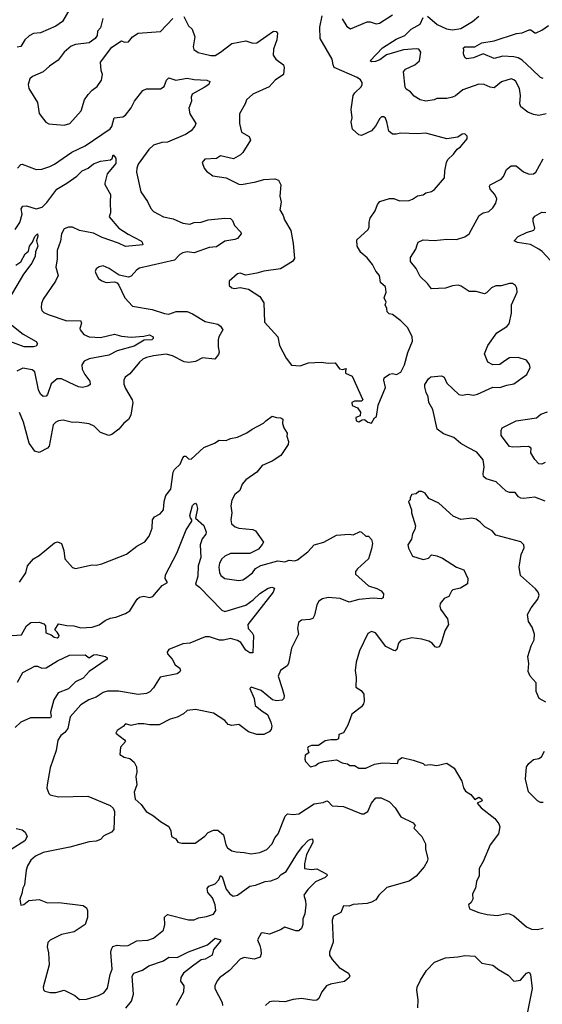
# Model space of a CAD drawing. Extents: x 2199565 to 2323334, y 894172 to 1018966.
# Tile 201 of 256: x 2257666 to 2261409, y 958302 to 965359. Entities that reach past the tile are written whole.
import ezdxf

# ---------------------------------------------------------------- set-up
doc = ezdxf.new("R2010")
doc.units = 0

msp = doc.modelspace()

# ---------------------------------------------------------------- linework, layer by layer
at = {"layer": '0CON10XD'}
for points in [[(2258071.2, 965518.8), (2257973.3, 965345), (2257925, 965313.3), (2257815.5, 965264.5), (2257765, 965258.8), (2257735, 965243.6), (2257702.2, 965215), (2257673.6, 965166.4), (2257648.9, 965161.1)], [(2258262.3, 965367.7), (2258245, 965300), (2258223.9, 965276.1), (2258220, 965245), (2258206.7, 965225), (2258165, 965194), (2258065, 965181.4), (2258035, 965170), (2257984, 965125), (2257941.7, 965068.3), (2257880, 965025), (2257835.4, 964984.6), (2257758.8, 964951.2), (2257740, 964935), (2257726.2, 964895), (2257732, 964865), (2257792.9, 964765), (2257805.6, 964685.6), (2257836.7, 964646.7), (2257853.8, 964625), (2257875, 964612.5), (2257985, 964603.1), (2258025.3, 964614.7), (2258105.7, 964705), (2258130.8, 964785), (2258157.4, 964822.6), (2258185.4, 964854.6), (2258220.7, 964879.3), (2258251.2, 964925), (2258258.8, 964965), (2258250, 964995), (2258246.2, 965053.8), (2258325, 965162.5), (2258395, 965207.5), (2258417, 965197), (2258445, 965200), (2258473.3, 965235), (2258515, 965261.2), (2258675, 965274.3), (2258763.7, 965366.3)], [(2258841.7, 965381.7), (2258874.2, 965314.2), (2258901.7, 965291.7), (2258920.8, 965235), (2258909.2, 965165), (2258914, 965145), (2258945, 965122.9), (2258985, 965114.4), (2259035, 965101.4), (2259065, 965102.5), (2259104, 965125), (2259185, 965187.3), (2259285, 965207.8), (2259335, 965190.5), (2259365, 965192.7), (2259485, 965276.2), (2259502.5, 965275), (2259512.3, 965262.3), (2259508.6, 965215), (2259483.6, 965146.4), (2259481.4, 965105), (2259500.8, 965075), (2259555.7, 965035), (2259560.8, 965015), (2259555.8, 964965), (2259496, 964925), (2259453.6, 964876.4), (2259335, 964824), (2259290, 964785), (2259280, 964755), (2259240.8, 964685), (2259240.8, 964615), (2259255, 964552.5), (2259310.8, 964520.8), (2259319.2, 964495), (2259265, 964406.2), (2259248.7, 964391.3), (2259197.3, 964362.7), (2259105, 964382.5), (2259075, 964363.3), (2258991.2, 964358.8), (2258973.3, 964335), (2258986.7, 964295), (2259004.1, 964274.1), (2259050.5, 964240.5), (2259145, 964226), (2259235, 964181.2), (2259255, 964178), (2259357.1, 964197.1), (2259415, 964214.5), (2259492.3, 964217.7), (2259519.1, 964209.1), (2259537.5, 964175), (2259528.5, 964095), (2259539.5, 964050.5), (2259529.4, 963995), (2259552.9, 963955), (2259561.9, 963925), (2259609.1, 963849.1), (2259623.6, 963755), (2259633.4, 963646.6), (2259619.2, 963625), (2259535, 963574.2), (2259415, 963555.7), (2259365, 963542), (2259285, 963528.8), (2259245, 963543.3), (2259225, 963536.7), (2259167.5, 963485), (2259167.5, 963455), (2259185, 963437.5), (2259205, 963433.3), (2259245, 963440), (2259305, 963426.7), (2259385, 963376.2), (2259415, 963330), (2259420.5, 963190.5), (2259515.8, 963085), (2259526.2, 963025), (2259573.9, 962933.9), (2259612.7, 962882.7), (2259675, 962878), (2259735, 962898.6), (2259825, 962903.8), (2259875, 962896.2), (2259925, 962900), (2259956.7, 962856.7), (2259977.5, 962852.5), (2260005, 962860), (2259998.3, 962841.7), (2260000, 962825), (2260046.7, 962805), (2260123.3, 962635), (2260115, 962623.8), (2260065, 962626), (2260043.8, 962615), (2260047.5, 962595), (2260085, 962576.7), (2260107.5, 962545), (2260105, 962520), (2260073, 962507), (2260075, 962483.3), (2260095, 962477.5), (2260118.3, 962491.7), (2260135, 962492.5), (2260160, 962475), (2260185, 962467.5), (2260207.5, 962505), (2260222.5, 962515), (2260233.6, 962596.4), (2260286.1, 962723.9), (2260274, 962775), (2260277, 962793), (2260315, 962818.8), (2260335, 962823.3), (2260365, 962816.7), (2260395, 962832.5), (2260421.2, 962885), (2260445.9, 962974.1), (2260480, 963055), (2260476.2, 963085), (2260445, 963150), (2260395, 963201.2), (2260335, 963246.2), (2260311.7, 963251.7), (2260297.5, 963265), (2260295, 963290), (2260282.5, 963315), (2260290, 963335), (2260276.7, 963365), (2260291.2, 963405), (2260286.7, 963445), (2260250, 963475), (2260242.9, 963525), (2260217.1, 963557.1), (2260192, 963605), (2260155, 963651.2), (2260109.4, 963689.4), (2260082, 963735), (2260079.7, 963780.3), (2260161.2, 963855), (2260169.2, 963875), (2260167.9, 963907.9), (2260175, 963936.2), (2260212.1, 963987.9), (2260228.1, 964035), (2260245, 964055.5), (2260315, 964076.4), (2260346.4, 964076.4), (2260385, 964061.4), (2260455.9, 964064.1), (2260478.3, 964071.7), (2260514.2, 964095.8), (2260555, 964103.3), (2260575, 964118.8), (2260615, 964126.7), (2260637.7, 964142.3), (2260708.8, 964225), (2260710, 964275), (2260722.9, 964335), (2260733.3, 964356.7), (2260773.3, 964395), (2260798.3, 964431.7), (2260823, 964447), (2260870, 964505), (2260870, 964525), (2260855, 964540), (2260835, 964537.5), (2260805, 964517.5), (2260725, 964503.8), (2260575.7, 964545.7), (2260515, 964540), (2260395.6, 964545.6), (2260362.2, 964537.8), (2260335, 964539.4), (2260310.6, 964560.6), (2260295, 964627.5), (2260285, 964652.5), (2260273.6, 964663.6), (2260258.3, 964661.7), (2260245, 964650), (2260213.8, 964595), (2260186.6, 964563.4), (2260115, 964528.8), (2260095, 964533.8), (2260048.8, 964575), (2260040.6, 964625), (2260047.5, 964655), (2260040.6, 964715), (2260055.5, 964815), (2260066.7, 964835), (2260111.7, 964878.3), (2260120, 964895), (2260118.9, 964908.9), (2260107.2, 964927.2), (2260082.5, 964945), (2259919.4, 965015), (2259910, 965035), (2259904.5, 965075), (2259817.7, 965225), (2259814.8, 965305), (2259833, 965387)], [(2259975, 965364.5), (2260009.2, 965309.2), (2260035, 965292.7), (2260155, 965343.8), (2260175, 965344), (2260219.5, 965329.5), (2260243.3, 965335), (2260335, 965394)], [(2261436.2, 964685), (2261385, 964671.9), (2261345, 964678.6), (2261305.6, 964695.6), (2261254.2, 964735), (2261247.1, 964755), (2261253.1, 964815), (2261245.5, 964865.5), (2261218.6, 964915), (2261205, 964928.1), (2261185, 964935.5), (2261117, 964913), (2261065, 964870.9), (2261035, 964874.6), (2260993.6, 964893.6), (2260955, 964896.2), (2260838.8, 964855), (2260787.7, 964812.3), (2260765, 964802.5), (2260725, 964793.1), (2260653.8, 964795), (2260634.5, 964785.5), (2260575, 964774.5), (2260535, 964784.4), (2260491.7, 964811.7), (2260465, 964840.8), (2260435, 964860.8), (2260427.5, 964875), (2260415.8, 964985), (2260428.8, 965005), (2260496.7, 965035), (2260530, 965065), (2260540, 965125), (2260525, 965146.7), (2260505, 965150), (2260415, 965142.5), (2260294.2, 965105.8), (2260245, 965071.5), (2260215, 965058.6), (2260186.2, 965056.2), (2260176.7, 965065), (2260263.3, 965156.7), (2260361.7, 965218.3), (2260425, 965245.9), (2260470.2, 965289.8), (2260535, 965327.8), (2260554.7, 965375)], [(2260585.6, 965385), (2260655, 965324.5), (2260722.7, 965292.7), (2260765, 965286.8), (2260826, 965295), (2260908.8, 965345), (2260953.8, 965385)], [(2261415, 964937.5), (2261395, 964945.6), (2261333.8, 965005), (2261265, 965069.7), (2261235, 965085.3), (2261205, 965091.9), (2261125, 965097.5), (2261065, 965081.5), (2260985, 965114.5), (2260915, 965086.2), (2260865, 965078.8), (2260855, 965087.5), (2260844.2, 965115), (2260846, 965145), (2260841.2, 965155), (2260855, 965164), (2260925, 965164.5), (2260975, 965192.4), (2261065, 965206.2), (2261225, 965259.5), (2261265, 965265.5), (2261315, 965285.6), (2261326.4, 965286.4), (2261355, 965265.7), (2261365, 965265.7), (2261405, 965283.1), (2261453.3, 965316.7)], [(2257651.2, 964295), (2257675, 964322), (2257685, 964324.3), (2257785, 964284.2), (2257825, 964287.5), (2257882.5, 964307.5), (2257915, 964323.1), (2258040.2, 964409.8), (2258135, 964455.6), (2258313.4, 964576.6), (2258325, 964593.3), (2258342.5, 964655), (2258405, 964663.3), (2258424, 964675), (2258465, 964727.1), (2258488.1, 964775), (2258548.3, 964851.7), (2258575, 964864), (2258675, 964862.5), (2258700.3, 964879.7), (2258717.5, 964925), (2258735, 964942.5), (2258785, 964924.5), (2258865, 964940.5), (2258915, 964930.4), (2259006, 964926), (2259028, 964915), (2259021.2, 964895), (2258988.3, 964871.7), (2258900.8, 964825), (2258893.6, 964803.6), (2258896.2, 964775), (2258876.7, 964725), (2258883.8, 964685), (2258927.1, 964615), (2258921.4, 964595), (2258895, 964562), (2258854.6, 964535.4), (2258725, 964480.6), (2258685, 964477.8), (2258625, 964459.2), (2258590.7, 964429.3), (2258515, 964324), (2258504.6, 964295), (2258503.9, 964265), (2258534.3, 964125), (2258582.5, 964055), (2258606, 964005), (2258625, 963984.2), (2258695, 963945.8), (2258765, 963932.5), (2258835, 963899.4), (2258884.4, 963894.4), (2258915, 963906.5), (2258965, 963907.9), (2259015, 963923.5), (2259135.9, 963935.9), (2259175, 963933.8), (2259189.7, 963919.7), (2259205, 963884), (2259250.8, 963835), (2259252, 963825), (2259225, 963790.8), (2259207.6, 963782.4), (2259135, 963770.6), (2259075, 963730), (2259022.7, 963727.3), (2258915, 963688.9), (2258865, 963694.5), (2258835, 963688.9), (2258813.1, 963676.9), (2258773.9, 963636.1), (2258525, 963578.9), (2258505, 963567.1), (2258465, 963520.8), (2258445, 963512.5), (2258378.3, 963528.3), (2258306.7, 963575), (2258265, 963594), (2258235, 963588.8), (2258215, 963572.5), (2258206.7, 963555), (2258210.5, 963540.5), (2258231.2, 963505), (2258255, 963486.7), (2258285, 963476.2), (2258345, 963480), (2258365, 963472.5), (2258377.1, 963457.1), (2258418.6, 963365), (2258475, 963306), (2258615, 963281.1), (2258703.1, 963253.1), (2258735, 963248.5), (2258787, 963267), (2258865, 963267.3), (2258905, 963251.8), (2258995, 963195.6), (2259085, 963176.2), (2259105, 963163.3), (2259122, 963135), (2259093.2, 963086.8), (2259087.3, 963065), (2259086.9, 963015), (2259094.4, 962975), (2259090.9, 962959.1), (2259064.2, 962925.8), (2258975, 962935.5), (2258925, 962909.5), (2258877.6, 962902.4), (2258845, 962907.1), (2258760.2, 962950.2), (2258715, 962960.6), (2258625, 962948.9), (2258575, 962938.2), (2258548.1, 962925), (2258524.4, 962905), (2258455, 962820.8), (2258422.6, 962797.4), (2258412.5, 962775), (2258412.7, 962747.3), (2258423.1, 962715), (2258470.6, 962635), (2258475.7, 962615), (2258462.3, 962525), (2258445, 962494.4), (2258412.4, 962467.6), (2258377.5, 962425), (2258325, 962386), (2258305, 962378.8), (2258245, 962400.8), (2258200, 962445), (2258165, 962462.9), (2258075, 962474.4), (2258045, 962472.5), (2257977.9, 962487.9), (2257945, 962484.3), (2257924.6, 962475.4), (2257905.7, 962455), (2257877.8, 962302.2), (2257865, 962288), (2257805, 962257.5), (2257775, 962267.1), (2257734.5, 962325), (2257693.6, 962475), (2257664.6, 962544.6)], [(2257634.6, 963855), (2257667.8, 963905), (2257683.5, 963965), (2257677.9, 964002.1), (2257688.1, 964021.9), (2257715.6, 964024.4), (2257785, 964002.7), (2257826.9, 964015), (2257861.8, 964048.2), (2257932.9, 964145), (2258005, 964187.1), (2258075, 964237.1), (2258113.9, 964276.1), (2258155.7, 964294.3), (2258195, 964326.9), (2258245, 964344), (2258316.7, 964355), (2258327.5, 964365), (2258335, 964390), (2258355.9, 964365.9), (2258355, 964329.2), (2258292.2, 964255), (2258276.4, 964186.4), (2258276.7, 964176.7), (2258316.2, 964105), (2258315, 964050), (2258316, 963975), (2258306, 963945), (2258377.1, 963865), (2258442.2, 963822.2), (2258533.3, 963775), (2258543.3, 963765), (2258547.5, 963745), (2258425, 963733.3), (2258375, 963757.6), (2258257.4, 963797.4), (2258195, 963829.6), (2258095, 963849.1), (2258045, 963871.2), (2258015, 963870.8), (2257985, 963859.5), (2257966.8, 963825), (2257959.4, 963770.6), (2257935.4, 963705), (2257935.5, 963645), (2257925.6, 963585.6), (2257941.1, 963525), (2257922.5, 963485), (2257834.4, 963355), (2257823.1, 963325), (2257820.8, 963295), (2257826, 963275), (2257840.3, 963260.3), (2257870, 963245), (2258005, 963200.8), (2258102.9, 963202.9), (2258109.2, 963185), (2258096.7, 963145), (2258100, 963135), (2258125, 963102.2), (2258165, 963086.9), (2258245, 963081.8), (2258345, 963104.6), (2258395, 963091.8), (2258465, 963084), (2258555, 963090), (2258595, 963100.4), (2258622.2, 963085), (2258622.5, 963075), (2258612.5, 963065), (2258557.5, 963062.5), (2258485, 963017.9), (2258365, 962986.1), (2258305, 962954.6), (2258165, 962929.1), (2258127.5, 962912.5), (2258110.5, 962885), (2258114.5, 962855), (2258132.7, 962815), (2258169.3, 962769.3), (2258170, 962745), (2258155, 962731.5), (2258115, 962723.1), (2258087, 962727), (2258060.3, 962740.3), (2257965, 962784.3), (2257935, 962784.4), (2257891.9, 962748.1), (2257865, 962672), (2257855, 962660.8), (2257835, 962658), (2257815, 962676), (2257801.5, 962705), (2257775.6, 962835), (2257755, 962850), (2257688.9, 962861.1), (2257645, 962839.5)], [(2261428.8, 961908.8), (2261355, 961937.8), (2261275, 961926.5), (2261255, 961929.5), (2261239.4, 961939.4), (2261215, 961970), (2261175, 961970), (2261149.1, 961979.1), (2261077.4, 962047.4), (2261007.7, 962067.7), (2260988.8, 962085), (2260984.2, 962104.2), (2260992.5, 962155), (2260984.2, 962205), (2260940.3, 962260.3), (2260879.4, 962289.4), (2260825, 962321.9), (2260775.2, 962365.2), (2260701.2, 962391.2), (2260657.1, 962425), (2260624.2, 962565), (2260595.8, 962615), (2260590.6, 962655), (2260576, 962686), (2260566.5, 962725), (2260568.6, 962745), (2260594.3, 962785), (2260611.7, 962798.3), (2260687.5, 962807.5), (2260705, 962796.2), (2260724.2, 962755), (2260812.2, 962672.2), (2260835, 962668.1), (2260875, 962674.3), (2260915, 962668.6), (2260945, 962675.8), (2261054.3, 962725.7), (2261105, 962722), (2261155, 962740), (2261205, 962748.8), (2261298.8, 962815), (2261320.8, 962865), (2261317.6, 962887.6), (2261295, 962919.2), (2261235, 962936.7), (2261175, 962934.4), (2261141.2, 962915), (2261105, 962887.5), (2261054.2, 962884.2), (2261018.8, 962905), (2260995.8, 962965), (2261018.1, 963025), (2261084.4, 963115), (2261155, 963160), (2261170.7, 963179.3), (2261189.4, 963255), (2261187.5, 963315), (2261230, 963405), (2261227.5, 963435), (2261216.7, 963455), (2261195, 963468.8), (2261175, 963468.8), (2261115, 963451.2), (2261075, 963452.5), (2261045, 963436.2), (2261009.1, 963400.9), (2260995, 963394.3), (2260935, 963410), (2260885, 963411.2), (2260828.5, 963448.5), (2260805.6, 963455.6), (2260765, 963452.5), (2260715, 963435.5), (2260615, 963430), (2260587.8, 963467.8), (2260535, 963517.5), (2260505, 963576.2), (2260464, 963625), (2260465.8, 963655), (2260503.8, 963715), (2260513.8, 963745), (2260520, 963765), (2260555, 963780.8), (2260635, 963777.1), (2260725.8, 963785.8), (2260795, 963782.5), (2260855, 963802.9), (2260885, 963824.2), (2260955.7, 963954.3), (2260985, 963974), (2261026.7, 963985), (2261055, 964010), (2261075, 964043.3), (2261082.9, 964075), (2261070, 964105), (2261034.3, 964145), (2261030.8, 964165), (2261036, 964175), (2261114.6, 964215.4), (2261131.4, 964235), (2261152, 964285), (2261185, 964310.8), (2261220.9, 964310.9), (2261275, 964268), (2261315, 964252.9), (2261345, 964254.2), (2261363.1, 964266.9), (2261415, 964360.8)], [(2261465, 963634.4), (2261407.6, 963697.6), (2261384.7, 963714.7), (2261325, 963748.6), (2261230.9, 963760.9), (2261206.7, 963775), (2261235, 963805.7), (2261295, 963834.4), (2261348.5, 963851.5), (2261355.6, 963865), (2261342.5, 963915), (2261343.3, 963935), (2261355, 963950), (2261405, 963978.8), (2261435, 963978)], [(2257639.7, 963600.3), (2257675, 963623.1), (2257705, 963680.6), (2257729.7, 963700.3), (2257737.3, 963735), (2257757.9, 963765), (2257774.5, 963805), (2257795, 963823.3), (2257797.4, 963807.4), (2257787.1, 963775), (2257795.4, 963735), (2257780, 963695), (2257778, 963665), (2257754.4, 963615), (2257694.4, 963535), (2257590.2, 963359.8)], [(2257610.7, 963170.7), (2257692, 963105), (2257785, 963051.4), (2257794, 963035), (2257785, 963020), (2257765.5, 963014.5), (2257697.5, 963015), (2257525, 963079.4)], [(2261428.8, 962185), (2261405, 962172.5), (2261385, 962176.7), (2261355, 962206.7), (2261327.5, 962255), (2261328, 962288), (2261310.5, 962300.5), (2261194.6, 962294.6), (2261175, 962299.2), (2261115, 962380), (2261113.3, 962415), (2261122.5, 962435), (2261222.5, 962485), (2261366.7, 962505), (2261397.4, 962532.6), (2261445, 962548.2)], [(2257915, 961609.2), (2257937.1, 961617.1), (2257965, 961603.8), (2257982.5, 961555), (2257990, 961495), (2258045, 961433.3), (2258065, 961426.2), (2258185, 961452), (2258215, 961450), (2258255, 961458.8), (2258431.7, 961528.3), (2258505, 961586), (2258563, 961617), (2258593.2, 961656.8), (2258615.6, 961715), (2258617.1, 961775), (2258632, 961795), (2258673.1, 961816.9), (2258695.5, 961845), (2258700.8, 961905), (2258711.7, 961948.3), (2258749.2, 961995), (2258764.5, 962115.5), (2258774.5, 962135.5), (2258815, 962173.8), (2258835, 962218.8), (2258845, 962230), (2258855, 962230), (2258875, 962212), (2258895, 962210), (2258985, 962293.5), (2259060.8, 962325), (2259095, 962345.6), (2259145, 962343.5), (2259175, 962358.5), (2259225, 962366.7), (2259292.4, 962397.6), (2259331.2, 962425), (2259413.1, 962466.9), (2259428.8, 962485), (2259475, 962516.7), (2259505, 962506.7), (2259536.4, 962506.4), (2259550, 962495), (2259549.2, 962465), (2259558, 962435), (2259582.5, 962395), (2259580, 962375), (2259591.4, 962335), (2259589.2, 962315), (2259536.2, 962235), (2259473.3, 962195), (2259403.8, 962165), (2259363.8, 962115), (2259285, 962062), (2259260.7, 962029.3), (2259241.9, 961985), (2259206, 961955), (2259185.7, 961915), (2259179.2, 961875), (2259186, 961825), (2259178.8, 961775), (2259183.8, 961745), (2259210, 961725), (2259235, 961715.8), (2259335, 961705.8), (2259355, 961696), (2259412.5, 961615), (2259402.3, 961597.7), (2259376.7, 961565), (2259315, 961534), (2259175, 961533.3), (2259135, 961514.4), (2259114.4, 961495), (2259098.1, 961465), (2259093.1, 961435), (2259097, 961397), (2259106, 961375), (2259135, 961353.1), (2259235, 961340), (2259265, 961344.3), (2259284.4, 961355.6), (2259334, 961395), (2259355, 961426.2), (2259392.7, 961447.3), (2259515, 961480), (2259564.5, 961474.5), (2259595, 961485.6), (2259635, 961481.5), (2259655, 961487.5), (2259730, 961545), (2259774.7, 961595.3), (2259844.6, 961615.4), (2259935, 961665.6), (2260025, 961671.5), (2260055, 961667.5), (2260105, 961690), (2260115, 961686.7), (2260145, 961657.5), (2260165, 961656.7), (2260185, 961633.3), (2260192.9, 961605), (2260186.2, 961566.2), (2260164.3, 961495), (2260085.7, 961424.3), (2260072, 961405), (2260072, 961385), (2260165, 961301.5), (2260225, 961283.1), (2260253.8, 961265), (2260271.2, 961245), (2260270, 961215), (2260255, 961208.6), (2260197.6, 961212.4), (2260095, 961202.5), (2260025.5, 961184.5), (2259960.9, 961210.9), (2259875, 961218.5), (2259835, 961209.2), (2259808.8, 961191.2), (2259794.3, 961165.7), (2259778.3, 961091.7), (2259765, 961066.2), (2259745, 961059.4), (2259685, 961055.8), (2259662.1, 961037.9), (2259656.5, 960995), (2259662.3, 960955), (2259612.9, 960855), (2259591.5, 960745), (2259581.2, 960728.8), (2259535, 960694.2), (2259517.8, 960655), (2259546.7, 960565), (2259559.4, 960515), (2259556.8, 960493.2), (2259545, 960481.9), (2259505, 960478.2), (2259476, 960485), (2259395, 960550.8), (2259325, 960575.8), (2259313.3, 960566.7), (2259346.2, 960493.8), (2259352.5, 960445), (2259402.4, 960402.4), (2259440.6, 960380.6), (2259464.4, 960325), (2259470.8, 960295), (2259467, 960273), (2259453.3, 960255), (2259415, 960237.1), (2259365, 960236), (2259304.3, 960254.3), (2259235, 960306.9), (2259185, 960301.2), (2259158.8, 960308.8), (2259135, 960335.7), (2259055, 960387.8), (2258925, 960415.7), (2258865, 960408), (2258838.8, 960385), (2258795, 960360), (2258744.1, 960345.9), (2258665, 960304.2), (2258595, 960304.4), (2258555, 960311.9), (2258515, 960312), (2258465, 960300), (2258425, 960312.5), (2258406.8, 960293.2), (2258363.3, 960265), (2258353.8, 960245), (2258417.5, 960197.5), (2258424, 960185), (2258388, 960145), (2258383.9, 960093.9), (2258414.1, 960074.1), (2258455, 960063.3), (2258485, 960036.7), (2258502.5, 960005), (2258506.1, 959966.1), (2258498.8, 959935), (2258504.1, 959875.9), (2258486.1, 959823.9), (2258492.7, 959772.7), (2258536, 959735), (2258573.1, 959683.1), (2258625, 959654), (2258675, 959612.9), (2258735, 959576), (2258747.5, 959545), (2258753.8, 959505), (2258785, 959487.5), (2258800, 959465), (2258827, 959457), (2258922.3, 959457.7), (2258991.9, 959508.1), (2259016.5, 959533.5), (2259055, 959549.4), (2259085, 959551.4), (2259125, 959516), (2259142.5, 959445), (2259155, 959424.2), (2259185, 959402), (2259215.9, 959394.1), (2259275, 959390.8), (2259325, 959380), (2259385, 959390), (2259435, 959411.2), (2259475, 959452.9), (2259494.6, 959495.4), (2259518.1, 959525), (2259568.2, 959651.8), (2259585, 959668.6), (2259625, 959661.8), (2259665, 959668.2), (2259775, 959739.2), (2259840.6, 959749.4), (2259865, 959760), (2259875, 959757.1), (2259905, 959724.5), (2259985, 959719.6), (2260115, 959668.1), (2260131.7, 959668.3), (2260158.8, 959685), (2260186.2, 959745), (2260217, 959783), (2260255, 959783.3), (2260315, 959753.3), (2260355, 959710), (2260395, 959646.2), (2260485, 959602.5), (2260497.5, 959585), (2260490, 959565), (2260545.8, 959505.8), (2260572.5, 959452.5), (2260571.2, 959415), (2260588, 959345), (2260584, 959325), (2260563, 959287), (2260505, 959221.2), (2260455, 959184.4), (2260295, 959139.2), (2260238.8, 959085), (2260217.6, 959052.4), (2260185, 959034.2), (2260155, 959025.8), (2260055, 959017.5), (2260025, 959006.2), (2259985, 959007.1), (2259965, 958960), (2259913.8, 958935), (2259902.9, 958905), (2259912.2, 958747.8), (2259885.7, 958675), (2259885.8, 958655), (2259903.6, 958623.6), (2259955, 958566.2), (2260020, 958525), (2260030, 958505), (2260025, 958493.8), (2259992.5, 958465), (2259892.1, 958447.9), (2259863.3, 958435), (2259829.1, 958390.9), (2259808, 958345), (2259795, 958332), (2259775, 958329.2), (2259685, 958343.8), (2259625, 958336), (2259565, 958319.2), (2259485, 958326.2), (2259455, 958319.2), (2259426.6, 958293.4)], [(2261435, 960466.9), (2261386.2, 960495), (2261364.5, 960544.5), (2261365.4, 960605.4), (2261323.1, 960653.1), (2261306.6, 960686.6), (2261311.5, 960745), (2261305.5, 960795), (2261328, 960872), (2261350, 960915), (2261352, 960955), (2261335.8, 961005), (2261309.2, 961045), (2261302.5, 961095), (2261328, 961145), (2261376.7, 961205), (2261386, 961235), (2261380, 961255), (2261359.7, 961279.7), (2261253.8, 961375), (2261244.3, 961435.7), (2261258.6, 961525), (2261280, 961575), (2261276.7, 961595), (2261255, 961617.5), (2261076.7, 961665), (2261048.8, 961695), (2260996.7, 961725), (2260965, 961758), (2260935, 961778.8), (2260905, 961786.9), (2260825, 961776.2), (2260770.9, 961800.9), (2260667.5, 961895), (2260597, 961927), (2260570, 961965), (2260545, 961977.5), (2260525, 961976.7), (2260505, 961960), (2260473.6, 961956.4), (2260462.5, 961935), (2260461.7, 961918.3), (2260450, 961905), (2260473.3, 961845), (2260471.2, 961825), (2260500.5, 961730.5), (2260496, 961705), (2260478.8, 961675), (2260472, 961635), (2260446.2, 961595), (2260450.5, 961570.5), (2260480, 961515), (2260555, 961490), (2260595, 961500), (2260615, 961522.5), (2260653.6, 961516.4), (2260695, 961500.8), (2260795, 961435.8), (2260847.3, 961417.3), (2260876.7, 961355), (2260872.5, 961315), (2260822.5, 961285), (2260768.3, 961271.7), (2260757.5, 961262.5), (2260740, 961225), (2260705, 961210), (2260677.5, 961175), (2260673.9, 961156.1), (2260679.2, 961135), (2260728.8, 961065), (2260736, 961025), (2260710.3, 960979.7), (2260685, 960890), (2260669.2, 960865), (2260655, 960858.6), (2260642, 960865), (2260621.3, 960891.3), (2260596.7, 960905), (2260545, 960920), (2260475, 960930), (2260395, 960909.2), (2260379.3, 960890.7), (2260366.9, 960845), (2260355, 960835.6), (2260345, 960836.9), (2260287.9, 960867.9), (2260214, 960965), (2260185, 960974.4), (2260159.1, 960960.9), (2260100, 960835), (2260076.2, 960755), (2260068.8, 960695), (2260075.8, 960644.2), (2260074, 960575), (2260111.7, 960551.7), (2260131.2, 960525), (2260133.8, 960475), (2260128.8, 960455), (2260113.3, 960435), (2260045, 960382.5), (2260017, 960303), (2259985, 960247.5), (2259952.5, 960235), (2259950, 960205), (2259935, 960198), (2259895, 960196.9), (2259855, 960190), (2259805, 960156.2), (2259755, 960156.7), (2259732, 960148), (2259726.7, 960135), (2259736.7, 960105), (2259711.7, 960088.3), (2259709.3, 960059.3), (2259713.6, 960043.6), (2259750, 960005), (2259785, 960013.8), (2259805, 960030), (2259845, 960043.3), (2259935, 960054), (2259975, 960034), (2260015, 960026.7), (2260030, 960015), (2260065, 960013.3), (2260095, 959996), (2260144.1, 959995.9), (2260207.7, 960022.3), (2260265, 960033.8), (2260371.7, 960028.3), (2260380, 960055), (2260405, 960071.2), (2260485, 960051.2), (2260555, 960027.5), (2260567, 960017), (2260605, 960020), (2260653.9, 960013.9), (2260725, 960030), (2260776.7, 959995), (2260831.7, 959901.7), (2260844.2, 959855), (2260859.1, 959829.1), (2260896.2, 959805), (2260925, 959770), (2260955, 959786.2), (2260972.5, 959775), (2260978.3, 959761.7), (2260942.5, 959745), (2260971.4, 959711.4), (2261069.2, 959635), (2261098, 959595), (2261103.8, 959575), (2261096, 959525), (2261035.8, 959445), (2260984.2, 959325), (2260956.2, 959275), (2260956.1, 959223.9), (2260937.7, 959182.3), (2260931.2, 959135), (2260910, 959095), (2260911.2, 959055), (2260898.3, 959031.7), (2260880, 959015), (2260887, 958987), (2260955, 958960), (2261015, 958946), (2261085, 958939.2), (2261155, 958954), (2261175, 958951.4), (2261205, 958937.5), (2261295, 958856.7), (2261331.2, 958841.2), (2261375, 958839.2), (2261415, 958847.5)], [(2257613.3, 960945), (2257679.6, 960950.4), (2257715.3, 961015), (2257745, 961038.2), (2257805, 961040), (2257838.3, 961028.3), (2257852, 961015), (2257854.6, 960964.6), (2257891.2, 960951.2), (2257913.2, 960933.2), (2257935, 960930), (2257946.7, 960935), (2257948, 960945), (2257935, 960970), (2257917.5, 960985), (2257945, 961028), (2258005, 961017.3), (2258055, 961016), (2258105, 961001.4), (2258185.9, 961005.9), (2258235, 961021.9), (2258277.4, 961052.6), (2258315, 961069.2), (2258355, 961076.8), (2258425, 961103.8), (2258455, 961121.8), (2258507.9, 961205), (2258525, 961220.3), (2258555, 961227.6), (2258595, 961217.3), (2258620.6, 961225), (2258686.4, 961303.6), (2258724, 961325), (2258708.3, 961355), (2258710.1, 961379.9), (2258791.6, 961535), (2258857.3, 961702.7), (2258898, 961765), (2258900, 961775), (2258888.8, 961788.8), (2258885.7, 961805), (2258905, 961877.5), (2258915, 961890), (2258925, 961893.3), (2258933.3, 961885), (2258940, 961855), (2258925.8, 961785.8), (2258984.4, 961735), (2259001.1, 961685), (2258998.2, 961671.8), (2258972.4, 961637.6), (2258958.5, 961595), (2258963.9, 961505), (2258944.2, 961445), (2258941.4, 961371.4), (2258925, 961312.9), (2258955, 961291.8), (2259115, 961126.7), (2259135, 961118), (2259285, 961162.9), (2259339.1, 961200.9), (2259385, 961245.9), (2259445, 961284.4), (2259472, 961292), (2259490, 961285), (2259480.6, 961255), (2259300.6, 961025), (2259302.9, 960995), (2259330.8, 960965), (2259340, 960945), (2259335, 960821.2), (2259315, 960821.9), (2259285, 960840.6), (2259249.6, 960895), (2259225, 960909.7), (2259175, 960925.2), (2259125, 960913.1), (2259097.2, 960912.8), (2259025, 960936.8), (2258993.8, 960936.2), (2258885, 960891.5), (2258835, 960884.7), (2258734.3, 960845), (2258723.3, 960825), (2258724.5, 960814.5), (2258757.5, 960775), (2258778.8, 960735), (2258812.1, 960712.1), (2258817.5, 960695), (2258814, 960685), (2258795, 960670.8), (2258672.7, 960647.3), (2258625, 960571.4), (2258597.4, 960542.6), (2258575, 960528.9), (2258515, 960522.9), (2258375, 960547.7), (2258295, 960547.1), (2258265, 960537.1), (2258215, 960502.9), (2258162, 960485), (2258105, 960448.6), (2258027, 960363), (2258011.1, 960278.9), (2257989.5, 960250.5), (2257960.7, 960229.3), (2257939.2, 960195), (2257928.6, 960121.4), (2257885, 959997.5), (2257862, 959875), (2257861.7, 959851.7), (2257873.9, 959813.9), (2257884, 959804), (2257945, 959790), (2258155, 959793.3), (2258315, 959727.3), (2258335, 959708.6), (2258344.4, 959685), (2258340, 959555), (2258324.4, 959535.6), (2258270, 959510), (2258245.4, 959484.6), (2258215, 959470.6), (2258165, 959467.8), (2258025, 959427.6), (2257835, 959390), (2257779.2, 959365), (2257747.1, 959335), (2257721.9, 959295), (2257713.1, 959265), (2257700.6, 959159.4), (2257688, 959135), (2257682.3, 959097.7), (2257666.7, 959055), (2257675, 959013.8), (2257695, 959018.8), (2257732.7, 959047.3), (2257805.8, 959054.2), (2257865, 959030), (2257947, 959033), (2258121.2, 959011.2), (2258144.3, 958994.3), (2258152, 958975), (2258152.5, 958925), (2258135, 958874), (2258057.2, 958822.8), (2257965, 958802.9), (2257885, 958761.2), (2257868.8, 958745), (2257862, 958715), (2257872.2, 958672.2), (2257877.5, 958585), (2257833.8, 958425), (2257836.4, 958406.4), (2257846.4, 958396.4), (2257885, 958386.2), (2257925, 958388), (2257985, 958402.9), (2258061.2, 958365), (2258095, 958335.8), (2258145, 958340), (2258230, 958365), (2258270, 958385), (2258295, 958417.5), (2258314.2, 958515), (2258329.2, 958555), (2258319.6, 958675), (2258322.9, 958697.1), (2258334.2, 958715.8), (2258365, 958727.1), (2258408.3, 958721.7), (2258442.5, 958725), (2258505, 958758.2), (2258585, 958761.8), (2258625, 958775.6), (2258695.4, 958834.6), (2258705.6, 958875), (2258702.5, 958927.5), (2258725, 958945.8), (2258875, 958906.9), (2258915, 958907.5), (2258947.3, 958922.7), (2259005, 958932.5), (2259055, 958949.2), (2259070.5, 958975), (2259066.9, 959015), (2259047.5, 959065), (2259013.5, 959103.5), (2259008.2, 959131.8), (2259021.5, 959148.5), (2259067.1, 959165), (2259092.5, 959195), (2259104.5, 959225.5), (2259116.9, 959215), (2259145, 959128), (2259172.2, 959095)], [(2257665, 961327.5), (2257710, 961395), (2257721.2, 961445), (2257764.3, 961495.7), (2257805, 961519.2), (2257915, 961609.2)], [(2257649.5, 960610.5), (2257690, 960680), (2257775, 960725.8), (2257795, 960726), (2257825, 960711.4), (2257855, 960714.3), (2257936, 960765), (2258022.5, 960805), (2258135, 960806.2), (2258163.9, 960786.1), (2258195, 960806.4), (2258215, 960809.6), (2258282, 960795), (2258293.3, 960785), (2258291.9, 960775), (2258162.9, 960687.1), (2258120, 960640), (2258065, 960612.4), (2258015, 960563.8), (2257941.5, 960535), (2257910.4, 960485), (2257887.7, 960395), (2257890.6, 960365), (2257886.2, 960355), (2257744.1, 960355.9), (2257675, 960324.1), (2257635, 960286.8)], [(2261415, 959748), (2261395, 959748.8), (2261375, 959761.2), (2261310, 959825), (2261288.6, 959915), (2261296.2, 960005), (2261311.7, 960028.3), (2261345, 960056.7), (2261385, 960062.9), (2261404, 960075), (2261424.5, 960115.5)], [(2257641.7, 959561.7), (2257685, 959552.2), (2257704.4, 959535), (2257720, 959505), (2257704.2, 959475), (2257605, 959411.3)], [(2259172.2, 959095), (2259195, 959078.6), (2259225.4, 959084.6), (2259315, 959149.2), (2259355, 959155.6), (2259425, 959181.9), (2259465, 959186.7), (2259515, 959207.1), (2259538.3, 959231.7), (2259575.3, 959254.7), (2259655.5, 959384.5), (2259695, 959435.8), (2259735, 959480), (2259758.3, 959488.3), (2259765, 959480), (2259765, 959462.5), (2259719.5, 959375), (2259705, 959310), (2259706.7, 959276.7), (2259755, 959268), (2259795, 959273.3), (2259866.2, 959236.2), (2259867.5, 959225), (2259855, 959211.2), (2259785, 959180), (2259730, 959125), (2259701.2, 959085), (2259713.8, 959045), (2259715.8, 959015), (2259708.3, 958951.7), (2259693.3, 958915), (2259693.8, 958875), (2259683.3, 958845), (2259665, 958830), (2259645, 958828), (2259565, 958854.6), (2259534.1, 958835.9), (2259455, 958805.4), (2259405, 958815.8), (2259395, 958812.9), (2259369.5, 958765), (2259387.1, 958725), (2259392.7, 958695), (2259395.8, 958664.2), (2259389.3, 958640.7), (2259345, 958625.7), (2259275, 958637.1), (2259245, 958626.2), (2259169.2, 958545), (2259098, 958492), (2259079.8, 958470.2), (2259064.3, 958435.7), (2259064.2, 958415), (2259116.5, 958315), (2259118.2, 958295)], [(2258426, 958275), (2258466, 958324), (2258481.8, 958375), (2258472.2, 958505), (2258483.8, 958525), (2258545, 958547.1), (2258590.6, 958579.4), (2258696, 958614), (2258735, 958639.2), (2258795, 958638), (2258875, 958678.9), (2259010.9, 958729.1), (2259065, 958777.5), (2259103.3, 958765), (2259103.5, 958755), (2259053.8, 958696.2), (2259045.4, 958655), (2258995, 958626.9), (2258965, 958621.4), (2258904.1, 958575.9), (2258839.2, 958525), (2258821.4, 958495), (2258818.3, 958468.3), (2258841.2, 958435), (2258839.7, 958390.3), (2258786.2, 958295)], [(2260516.3, 958276.3), (2260520.9, 958335), (2260510.5, 958405), (2260513.8, 958425), (2260537.5, 958475), (2260578.5, 958545), (2260637.1, 958605), (2260715, 958635.4), (2260805, 958642.7), (2260855, 958653.3), (2260925, 958648.6), (2260975, 958596.7), (2261055, 958581.9), (2261095, 958551.5), (2261165, 958512.2), (2261205, 958468.6), (2261253.7, 958476.3), (2261295, 958525.7), (2261315, 958534), (2261325.4, 958515.4), (2261336.5, 958415), (2261301.8, 958248.2)]]:
    msp.add_lwpolyline(points, dxfattribs=at)

doc.saveas('drawing.dxf')
